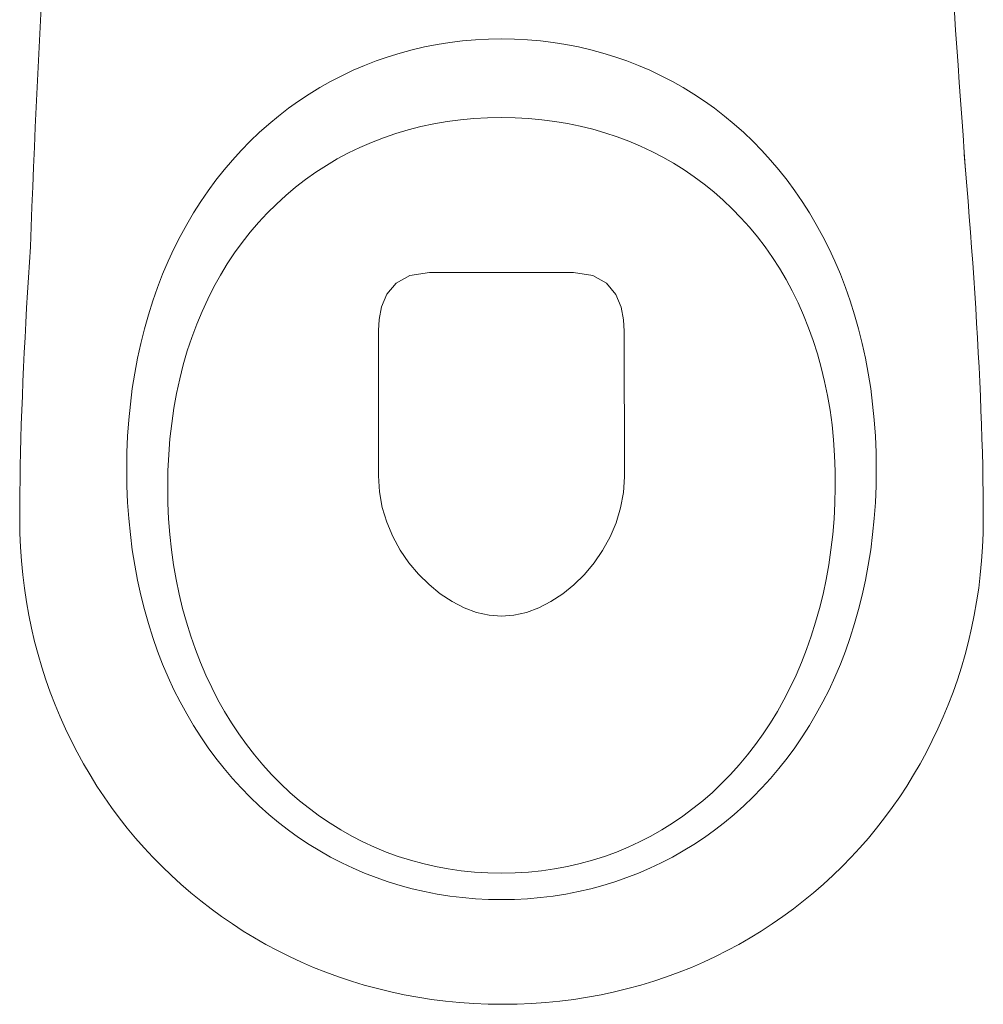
# Model space of a CAD drawing. Header units: inches. Extents: x 27484 to 71626, y -45113 to 39.
# Tile 219 of 256: x 34060 to 34096, y -22976 to -22939. Entities that reach past the tile are written whole.
import ezdxf

# ---------------------------------------------------------------- set-up
doc = ezdxf.new("R2010")
doc.units = ezdxf.units.IN
doc.header["$LTSCALE"] = 50
doc.header["$MEASUREMENT"] = 0
doc.layers.add('A-ARMATURA', color=45, linetype='Continuous', lineweight=5)

# ---------------------------------------------------------------- blocks, each defined once
blk = doc.blocks.new('A$C04280096')
at = {"layer": 'A-ARMATURA'}
for p, q in [((-28.73, -312.16), (-33.34, -313.23)), ((-24.06, -311.25), (-28.73, -312.16)), ((-19.35, -310.5), (-24.06, -311.25)), ((-14.58, -309.92), (-19.35, -310.5)), ((-9.76, -309.5), (-14.58, -309.92)), ((-4.9, -309.25), (-9.76, -309.5)), ((0, -309.16), (-4.9, -309.25)), ((4.9, -309.25), (0, -309.16)), ((9.76, -309.5), (4.9, -309.25)), ((14.58, -309.92), (9.76, -309.5)), ((19.35, -310.5), (14.58, -309.92)), ((24.06, -311.25), (19.35, -310.5)), ((28.73, -312.16), (24.06, -311.25)), ((33.34, -313.23), (28.73, -312.16)), ((-42.38, -315.84), (-46.81, -317.38)), ((-37.89, -314.45), (-42.38, -315.84)), ((-33.34, -313.23), (-37.89, -314.45)), ((37.89, -314.45), (33.34, -313.23)), ((42.38, -315.84), (37.89, -314.45)), ((46.81, -317.38), (42.38, -315.84)), ((-51.17, -319.07), (-55.46, -320.92)), ((-46.81, -317.38), (-51.17, -319.07)), ((51.17, -319.07), (46.81, -317.38)), ((55.46, -320.92), (51.17, -319.07)), ((-59.68, -322.92), (-63.82, -325.07)), ((-55.46, -320.92), (-59.68, -322.92)), ((59.68, -322.92), (55.46, -320.92)), ((63.82, -325.07), (59.68, -322.92)), ((-67.89, -327.36), (-71.87, -329.8)), ((-63.82, -325.07), (-67.89, -327.36)), ((67.89, -327.36), (63.82, -325.07)), ((71.87, -329.8), (67.89, -327.36)), ((-71.87, -329.8), (-75.77, -332.39)), ((75.77, -332.39), (71.87, -329.8)), ((-75.77, -332.39), (-79.59, -335.12)), ((79.59, -335.12), (75.77, -332.39)), ((-83.31, -338), (-86.95, -341.01)), ((-79.59, -335.12), (-83.31, -338)), ((83.31, -338), (79.59, -335.12)), ((86.95, -341.01), (83.31, -338)), ((-86.95, -341.01), (-90.49, -344.16)), ((-29.43, -341.81), (-34.09, -342.96)), ((-24.7, -340.84), (-29.43, -341.81)), ((-19.9, -340.03), (-24.7, -340.84)), ((-15.02, -339.41), (-19.9, -340.03)), ((-10.08, -338.96), (-15.02, -339.41)), ((-5.07, -338.68), (-10.08, -338.96)), ((0, -338.59), (-5.07, -338.68)), ((5.19, -338.69), (0, -338.59)), ((10.32, -338.97), (5.19, -338.69)), ((15.37, -339.45), (10.32, -338.97)), ((20.35, -340.1), (15.37, -339.45)), ((25.25, -340.95), (20.35, -340.1)), ((30.07, -341.97), (25.25, -340.95)), ((34.81, -343.17), (30.07, -341.97)), ((90.49, -344.16), (86.95, -341.01)), ((-90.49, -344.16), (-93.93, -347.45)), ((-43.15, -345.76), (-47.56, -347.41)), ((-38.66, -344.28), (-43.15, -345.76)), ((-34.09, -342.96), (-38.66, -344.28)), ((39.46, -344.55), (34.81, -343.17)), ((44.03, -346.11), (39.46, -344.55)), ((93.93, -347.45), (90.49, -344.16)), ((-93.93, -347.45), (-97.27, -350.88)), ((-51.87, -349.23), (-56.1, -351.2)), ((-47.56, -347.41), (-51.87, -349.23)), ((48.5, -347.84), (44.03, -346.11)), ((52.88, -349.74), (48.5, -347.84)), ((97.27, -350.88), (93.93, -347.45)), ((-173.36, -358.21), (-172.87, -352.37)), ((-97.27, -350.88), (-100.5, -354.44)), ((-56.1, -351.2), (-60.22, -353.34)), ((57.15, -351.81), (52.88, -349.74)), ((61.33, -354.05), (57.15, -351.81)), ((100.5, -354.44), (97.27, -350.88)), ((-100.5, -354.44), (-103.63, -358.14)), ((-64.25, -355.64), (-68.18, -358.09)), ((-60.22, -353.34), (-64.25, -355.64)), ((65.4, -356.46), (61.33, -354.05)), ((69.37, -359.03), (65.4, -356.46)), ((103.63, -358.14), (100.5, -354.44)), ((-173.83, -364.03), (-173.36, -358.21)), ((-103.63, -358.14), (-106.66, -361.96)), ((-68.18, -358.09), (-72.01, -360.7)), ((73.22, -361.76), (69.37, -359.03)), ((106.66, -361.96), (103.63, -358.14)), ((-174.29, -369.84), (-173.83, -364.03)), ((-106.66, -361.96), (-109.57, -365.92)), ((-75.72, -363.46), (-79.33, -366.37)), ((-72.01, -360.7), (-75.72, -363.46)), ((76.96, -364.64), (73.22, -361.76)), ((109.57, -365.92), (106.66, -361.96)), ((-109.57, -365.92), (-112.36, -370)), ((-79.33, -366.37), (-82.82, -369.43)), ((80.59, -367.69), (76.96, -364.64)), ((84.09, -370.89), (80.59, -367.69)), ((112.36, -370), (109.57, -365.92)), ((-174.74, -375.62), (-174.29, -369.84)), ((-112.36, -370), (-115.04, -374.21)), ((-82.82, -369.43), (-86.19, -372.63)), ((87.47, -374.25), (84.09, -370.89)), ((115.04, -374.21), (112.36, -370)), ((-115.04, -374.21), (-117.6, -378.55)), ((-86.19, -372.63), (-89.45, -375.99)), ((90.73, -377.76), (87.47, -374.25)), ((117.6, -378.55), (115.04, -374.21)), ((-175.17, -381.39), (-174.74, -375.62)), ((-117.6, -378.55), (-120.03, -383.01)), ((-89.45, -375.99), (-92.58, -379.48)), ((93.86, -381.42), (90.73, -377.76)), ((120.03, -383.01), (117.6, -378.55)), ((-175.6, -387.13), (-175.17, -381.39)), ((-92.58, -379.48), (-95.59, -383.12)), ((96.85, -385.22), (93.86, -381.42)), ((-120.03, -383.01), (-122.34, -387.59)), ((-95.59, -383.12), (-98.46, -386.9)), ((99.71, -389.17), (96.85, -385.22)), ((122.34, -387.59), (120.03, -383.01)), ((-176, -392.84), (-175.6, -387.13)), ((-122.34, -387.59), (-124.52, -392.3)), ((-98.46, -386.9), (-101.21, -390.81)), ((102.43, -393.27), (99.71, -389.17)), ((124.52, -392.3), (122.34, -387.59)), ((175.96, -386.92), (176.34, -392.64)), ((-176.4, -398.53), (-176, -392.84)), ((-124.52, -392.3), (-126.57, -397.12)), ((-101.21, -390.81), (-103.82, -394.86)), ((105.01, -397.5), (102.43, -393.27)), ((126.57, -397.12), (124.52, -392.3)), ((176.34, -392.64), (176.7, -398.34)), ((-126.57, -397.12), (-128.49, -402.06)), ((-103.82, -394.86), (-106.29, -399.05)), ((-26.84, -396.45), (-34.11, -397.56)), ((-2.06, -396.45), (-26.84, -396.45)), ((26.95, -396.45), (-2.06, -396.45)), ((34.23, -397.56), (26.95, -396.45)), ((128.49, -402.06), (126.57, -397.12)), ((-176.77, -404.18), (-176.4, -398.53)), ((-106.29, -399.05), (-108.62, -403.37)), ((-39.28, -400.49), (-42.7, -404.65)), ((-34.11, -397.56), (-39.28, -400.49)), ((39.4, -400.49), (34.23, -397.56)), ((42.81, -404.62), (39.4, -400.49)), ((107.45, -401.88), (105.01, -397.5)), ((176.7, -398.34), (177.04, -404.01)), ((-177.13, -409.8), (-176.77, -404.18)), ((-128.49, -402.06), (-130.27, -407.12)), ((-108.62, -403.37), (-110.8, -407.82)), ((-42.7, -404.65), (-44.69, -409.42)), ((44.81, -409.36), (42.81, -404.62)), ((109.74, -406.39), (107.45, -401.88)), ((130.27, -407.12), (128.49, -402.06)), ((177.04, -404.01), (177.37, -409.64)), ((-130.27, -407.12), (-131.9, -412.29)), ((-110.8, -407.82), (-112.84, -412.39)), ((111.87, -411.04), (109.74, -406.39)), ((131.9, -412.29), (130.27, -407.12)), ((-177.47, -415.39), (-177.13, -409.8)), ((-44.69, -409.42), (-45.63, -414.21)), ((45.75, -414.09), (44.81, -409.36)), ((113.86, -415.82), (111.87, -411.04)), ((177.37, -409.64), (177.68, -415.24)), ((-177.79, -420.94), (-177.47, -415.39)), ((-131.9, -412.29), (-133.4, -417.57)), ((-112.84, -412.39), (-114.73, -417.1)), ((-45.63, -414.21), (-45.84, -418.41)), ((45.97, -418.21), (45.75, -414.09)), ((133.4, -417.57), (131.9, -412.29)), ((177.68, -415.24), (177.98, -420.8)), ((-133.4, -417.57), (-134.75, -422.97)), ((-114.73, -417.1), (-116.46, -421.93)), ((-45.84, -418.41), (-45.97, -472.78)), ((45.97, -472.5), (45.97, -418.21)), ((115.69, -420.74), (113.86, -415.82)), ((134.75, -422.97), (133.4, -417.57)), ((-178.1, -426.45), (-177.79, -420.94)), ((-134.75, -422.97), (-135.95, -428.48)), ((-116.46, -421.93), (-118.04, -426.88)), ((117.36, -425.78), (115.69, -420.74)), ((135.95, -428.48), (134.75, -422.97)), ((177.98, -420.8), (178.26, -426.32)), ((-178.38, -431.91), (-178.1, -426.45)), ((118.86, -430.95), (117.36, -425.78)), ((178.26, -426.32), (178.52, -431.8)), ((-135.95, -428.48), (-137, -434.1)), ((-118.04, -426.88), (-119.46, -431.95)), ((137, -434.1), (135.95, -428.48)), ((-178.64, -437.34), (-178.38, -431.91)), ((-137, -434.1), (-137.9, -439.82)), ((-119.46, -431.95), (-120.71, -437.15)), ((120.2, -436.25), (118.86, -430.95)), ((137.9, -439.82), (137, -434.1)), ((178.52, -431.8), (178.76, -437.24)), ((-178.89, -442.71), (-178.64, -437.34)), ((-120.71, -437.15), (-121.8, -442.46)), ((121.37, -441.67), (120.2, -436.25)), ((178.76, -437.24), (178.98, -442.63)), ((-137.9, -439.82), (-138.64, -445.65)), ((138.64, -445.65), (137.9, -439.82)), ((-179.1, -448.04), (-178.89, -442.71)), ((-121.8, -442.46), (-122.72, -447.88)), ((122.37, -447.21), (121.37, -441.67)), ((178.98, -442.63), (179.18, -447.97)), ((-179.3, -453.32), (-179.1, -448.04)), ((-138.64, -445.65), (-139.22, -451.58)), ((-122.72, -447.88), (-123.47, -453.42)), ((123.2, -452.88), (122.37, -447.21)), ((139.22, -451.58), (138.64, -445.65)), ((179.18, -447.97), (179.36, -453.26)), ((-139.22, -451.58), (-139.64, -457.62)), ((139.64, -457.62), (139.22, -451.58)), ((-179.47, -458.55), (-179.3, -453.32)), ((-123.47, -453.42), (-124.05, -459.07)), ((123.84, -458.66), (123.2, -452.88)), ((179.36, -453.26), (179.52, -458.49)), ((-179.62, -463.72), (-179.47, -458.55)), ((-139.64, -457.62), (-139.89, -463.76)), ((-124.05, -459.07), (-124.44, -464.83)), ((124.31, -464.55), (123.84, -458.66)), ((139.89, -463.76), (139.64, -457.62)), ((179.52, -458.49), (179.65, -463.67)), ((-179.74, -468.83), (-179.62, -463.72)), ((-139.89, -463.76), (-139.97, -469.99)), ((-124.44, -464.83), (-124.66, -470.71)), ((124.59, -470.56), (124.31, -464.55)), ((139.97, -469.99), (139.89, -463.76)), ((179.65, -463.67), (179.76, -468.8)), ((-179.84, -473.89), (-179.74, -468.83)), ((-139.97, -469.99), (-139.89, -476.23)), ((-139.97, -469.99), (-139.97, -469.99)), ((-124.66, -470.71), (-124.69, -476.68)), ((124.69, -476.68), (124.59, -470.56)), ((139.89, -476.23), (139.97, -469.99)), ((139.97, -469.99), (139.97, -469.99)), ((179.76, -468.8), (179.85, -473.86)), ((-179.91, -478.88), (-179.84, -473.89)), ((-45.97, -472.78), (-45.58, -478.69)), ((45.6, -478.45), (45.97, -472.5)), ((45.97, -472.5), (45.97, -472.5)), ((179.85, -473.86), (179.92, -478.86)), ((-139.89, -476.23), (-139.64, -482.37)), ((-124.69, -476.68), (-124.54, -482.67)), ((-124.69, -476.68), (-124.69, -476.68)), ((124.6, -482.67), (124.69, -476.68)), ((124.69, -476.68), (124.69, -476.68)), ((139.64, -482.37), (139.89, -476.23)), ((-179.95, -483.81), (-179.91, -478.88)), ((-45.58, -478.69), (-44.5, -484.45)), ((44.55, -484.25), (45.6, -478.45)), ((179.92, -478.86), (179.95, -483.8)), ((-179.97, -488.67), (-179.95, -483.81)), ((-139.64, -482.37), (-139.22, -488.41)), ((-124.54, -482.67), (-124.21, -488.57)), ((-44.5, -484.45), (-42.8, -490)), ((42.86, -489.83), (44.55, -484.25)), ((124.33, -488.57), (124.6, -482.67)), ((139.22, -488.41), (139.64, -482.37)), ((179.95, -483.8), (179.97, -488.67)), ((-179.9, -493.91), (-179.97, -488.67)), ((-139.22, -488.41), (-138.64, -494.34)), ((-124.21, -488.57), (-123.72, -494.38)), ((123.88, -494.38), (124.33, -488.57)), ((138.64, -494.34), (139.22, -488.41)), ((179.97, -488.67), (179.9, -493.91)), ((-42.8, -490), (-40.54, -495.31)), ((40.6, -495.17), (42.86, -489.83)), ((-179.69, -499.11), (-179.9, -493.91)), ((-138.64, -494.34), (-137.9, -500.17)), ((-123.72, -494.38), (-123.06, -500.1)), ((-40.54, -495.31), (-37.77, -500.33)), ((37.83, -500.22), (40.6, -495.17)), ((123.27, -500.1), (123.88, -494.38)), ((137.9, -500.17), (138.64, -494.34)), ((179.9, -493.91), (179.69, -499.11)), ((-179.34, -504.28), (-179.69, -499.11)), ((-137.9, -500.17), (-137, -505.89)), ((-123.06, -500.1), (-122.24, -505.72)), ((-37.77, -500.33), (-34.56, -505.01)), ((34.62, -504.92), (37.83, -500.22)), ((122.48, -505.72), (123.27, -500.1)), ((137, -505.89), (137.9, -500.17)), ((179.69, -499.11), (179.33, -504.28)), ((-178.86, -509.4), (-179.34, -504.28)), ((-137, -505.89), (-135.95, -511.51)), ((-122.24, -505.72), (-121.25, -511.25)), ((-34.56, -505.01), (-30.96, -509.31)), ((31.01, -509.24), (34.62, -504.92)), ((121.53, -511.25), (122.48, -505.72)), ((135.95, -511.51), (137, -505.89)), ((179.33, -504.28), (178.85, -509.4)), ((-178.24, -514.48), (-178.86, -509.4)), ((-121.25, -511.25), (-120.1, -516.68)), ((-30.96, -509.31), (-27.04, -513.18)), ((27.08, -513.13), (31.01, -509.24)), ((120.41, -516.68), (121.53, -511.25)), ((178.85, -509.4), (178.22, -514.48)), ((-177.49, -519.52), (-178.24, -514.48)), ((-135.95, -511.51), (-134.75, -517.02)), ((-27.04, -513.18), (-22.85, -516.58)), ((22.88, -516.55), (27.08, -513.13)), ((134.75, -517.02), (135.95, -511.51)), ((178.22, -514.48), (177.46, -519.52)), ((-134.75, -517.02), (-133.4, -522.41)), ((-120.1, -516.68), (-118.8, -522)), ((-22.85, -516.58), (-18.45, -519.47)), ((18.47, -519.45), (22.88, -516.55)), ((119.13, -522), (120.41, -516.68)), ((133.4, -522.41), (134.75, -517.02)), ((-176.61, -524.51), (-177.49, -519.52)), ((-133.4, -522.41), (-131.9, -527.7)), ((-118.8, -522), (-117.34, -527.21)), ((-18.45, -519.47), (-13.91, -521.79)), ((-13.91, -521.79), (-9.28, -523.5)), ((9.29, -523.5), (13.92, -521.78)), ((13.92, -521.78), (18.47, -519.45)), ((117.69, -527.21), (119.13, -522)), ((131.9, -527.7), (133.4, -522.41)), ((177.46, -519.52), (176.57, -524.51)), ((-175.6, -529.45), (-176.61, -524.51)), ((-9.28, -523.5), (-4.62, -524.57)), ((-4.62, -524.57), (0, -524.93)), ((0, -524.93), (4.62, -524.56)), ((4.62, -524.56), (9.29, -523.5)), ((176.57, -524.51), (175.55, -529.45)), ((-174.46, -534.34), (-175.6, -529.45)), ((-131.9, -527.7), (-130.27, -532.87)), ((-117.34, -527.21), (-115.73, -532.32)), ((116.1, -532.32), (117.69, -527.21)), ((130.27, -532.87), (131.9, -527.7)), ((175.55, -529.45), (174.4, -534.34)), ((-130.27, -532.87), (-128.49, -537.93)), ((-115.73, -532.32), (-113.97, -537.32)), ((114.35, -537.32), (116.1, -532.32)), ((128.49, -537.93), (130.27, -532.87)), ((-173.19, -539.18), (-174.46, -534.34)), ((174.4, -534.34), (173.12, -539.18)), ((-171.8, -543.97), (-173.19, -539.18)), ((-128.49, -537.93), (-126.57, -542.87)), ((-113.97, -537.32), (-112.07, -542.2)), ((112.46, -542.2), (114.35, -537.32)), ((126.57, -542.87), (128.49, -537.93)), ((173.12, -539.18), (171.72, -543.97)), ((-170.29, -548.7), (-171.8, -543.97)), ((-126.57, -542.87), (-124.52, -547.69)), ((-112.07, -542.2), (-110.02, -546.96)), ((110.41, -546.96), (112.46, -542.2)), ((124.52, -547.69), (126.57, -542.87)), ((171.72, -543.97), (170.19, -548.7)), ((-124.52, -547.69), (-122.34, -552.4)), ((-110.02, -546.96), (-107.83, -551.6)), ((108.23, -551.6), (110.41, -546.96)), ((122.34, -552.4), (124.52, -547.69)), ((-168.66, -553.37), (-170.29, -548.7)), ((-107.83, -551.6), (-105.51, -556.12)), ((105.9, -556.12), (108.23, -551.6)), ((170.19, -548.7), (168.54, -553.37)), ((-166.9, -557.98), (-168.66, -553.37)), ((-122.34, -552.4), (-120.03, -556.98)), ((120.03, -556.98), (122.34, -552.4)), ((168.54, -553.37), (166.77, -557.98)), ((-165.03, -562.53), (-166.9, -557.98)), ((-120.03, -556.98), (-117.6, -561.44)), ((-105.51, -556.12), (-103.04, -560.51)), ((103.43, -560.51), (105.9, -556.12)), ((117.6, -561.44), (120.03, -556.98)), ((166.77, -557.98), (164.88, -562.53)), ((-163.04, -567.01), (-165.03, -562.53)), ((-117.6, -561.44), (-115.04, -565.77)), ((-103.04, -560.51), (-100.45, -564.77)), ((100.83, -564.77), (103.43, -560.51)), ((115.04, -565.77), (117.6, -561.44)), ((164.88, -562.53), (162.87, -567.01)), ((-115.04, -565.77), (-112.36, -569.99)), ((-100.45, -564.77), (-97.72, -568.9)), ((98.09, -568.9), (100.83, -564.77)), ((112.36, -569.99), (115.04, -565.77)), ((-160.93, -571.42), (-163.04, -567.01)), ((-112.36, -569.99), (-109.57, -574.07)), ((-97.72, -568.9), (-94.87, -572.9)), ((95.23, -572.9), (98.09, -568.9)), ((109.57, -574.07), (112.36, -569.99)), ((162.87, -567.01), (160.75, -571.42)), ((-158.71, -575.77), (-160.93, -571.42)), ((-94.87, -572.9), (-91.89, -576.75)), ((92.23, -576.75), (95.23, -572.9)), ((160.75, -571.42), (158.51, -575.77)), ((-156.38, -580.05), (-158.71, -575.77)), ((-109.57, -574.07), (-106.66, -578.03)), ((-91.89, -576.75), (-88.79, -580.47)), ((89.12, -580.47), (92.23, -576.75)), ((106.66, -578.03), (109.57, -574.07)), ((158.51, -575.77), (156.16, -580.05)), ((-153.94, -584.25), (-156.38, -580.05)), ((-106.66, -578.03), (-103.63, -581.85)), ((-88.79, -580.47), (-85.56, -584.04)), ((85.88, -584.04), (89.12, -580.47)), ((103.63, -581.85), (106.66, -578.03)), ((156.16, -580.05), (153.69, -584.25)), ((-151.39, -588.38), (-153.94, -584.25)), ((-103.63, -581.85), (-100.5, -585.55)), ((-85.56, -584.04), (-82.22, -587.47)), ((82.52, -587.47), (85.88, -584.04)), ((100.5, -585.55), (103.63, -581.85)), ((153.69, -584.25), (151.12, -588.38)), ((-148.73, -592.43), (-151.39, -588.38)), ((-100.5, -585.55), (-97.27, -589.11)), ((-82.22, -587.47), (-78.77, -590.75)), ((79.05, -590.75), (82.52, -587.47)), ((97.27, -589.11), (100.5, -585.55)), ((151.12, -588.38), (148.44, -592.43)), ((-97.27, -589.11), (-93.93, -592.53)), ((-78.77, -590.75), (-75.2, -593.87)), ((75.46, -593.87), (79.05, -590.75)), ((93.93, -592.53), (97.27, -589.11)), ((-145.96, -596.41), (-148.73, -592.43)), ((-93.93, -592.53), (-90.49, -595.82)), ((-90.49, -595.82), (-86.95, -598.98)), ((-75.2, -593.87), (-71.53, -596.84)), ((71.77, -596.84), (75.46, -593.87)), ((86.95, -598.98), (90.49, -595.82)), ((90.49, -595.82), (93.93, -592.53)), ((148.44, -592.43), (145.66, -596.41)), ((-143.09, -600.3), (-145.96, -596.41)), ((-86.95, -598.98), (-83.31, -601.99)), ((-71.53, -596.84), (-67.75, -599.66)), ((-67.75, -599.66), (-63.86, -602.31)), ((64.06, -602.31), (67.96, -599.66)), ((67.96, -599.66), (71.77, -596.84)), ((83.31, -601.99), (86.95, -598.98)), ((145.66, -596.41), (142.77, -600.3)), ((-140.12, -604.11), (-143.09, -600.3)), ((-83.31, -601.99), (-79.59, -604.86)), ((-63.86, -602.31), (-59.87, -604.8)), ((60.05, -604.8), (64.06, -602.31)), ((79.59, -604.86), (83.31, -601.99)), ((142.77, -600.3), (139.77, -604.11)), ((-137.05, -607.83), (-140.12, -604.11)), ((-79.59, -604.86), (-75.77, -607.6)), ((-59.87, -604.8), (-55.79, -607.12)), ((-55.79, -607.12), (-51.6, -609.27)), ((51.74, -609.27), (55.94, -607.12)), ((55.94, -607.12), (60.05, -604.8)), ((75.77, -607.6), (79.59, -604.86)), ((139.77, -604.11), (136.68, -607.83)), ((-133.88, -611.47), (-137.05, -607.83)), ((-75.77, -607.6), (-71.87, -610.18)), ((-71.87, -610.18), (-67.89, -612.63)), ((-51.6, -609.27), (-47.33, -611.25)), ((47.44, -611.25), (51.74, -609.27)), ((67.89, -612.63), (71.87, -610.18)), ((71.87, -610.18), (75.77, -607.6)), ((136.68, -607.83), (133.49, -611.47)), ((-130.61, -615.02), (-133.88, -611.47)), ((-67.89, -612.63), (-63.82, -614.92)), ((-47.33, -611.25), (-42.96, -613.06)), ((-42.96, -613.06), (-38.51, -614.68)), ((38.58, -614.68), (43.06, -613.06)), ((43.06, -613.06), (47.44, -611.25)), ((63.82, -614.92), (67.89, -612.63)), ((133.49, -611.47), (130.19, -615.02)), ((-127.25, -618.47), (-130.61, -615.02)), ((-63.82, -614.92), (-59.68, -617.07)), ((-59.68, -617.07), (-55.46, -619.07)), ((-38.51, -614.68), (-33.96, -616.13)), ((-33.96, -616.13), (-29.34, -617.39)), ((-29.34, -617.39), (-24.64, -618.47)), ((24.67, -618.47), (29.39, -617.39)), ((29.39, -617.39), (34.03, -616.13)), ((34.03, -616.13), (38.58, -614.68)), ((55.46, -619.07), (59.68, -617.07)), ((59.68, -617.07), (63.82, -614.92)), ((130.19, -615.02), (126.81, -618.47)), ((-123.79, -621.84), (-127.25, -618.47)), ((-120.23, -625.1), (-123.79, -621.84)), ((-55.46, -619.07), (-51.17, -620.92)), ((-51.17, -620.92), (-46.81, -622.61)), ((-24.64, -618.47), (-19.85, -619.36)), ((-19.85, -619.36), (-15, -620.05)), ((-15, -620.05), (-10.07, -620.55)), ((-10.07, -620.55), (-5.07, -620.85)), ((-5.07, -620.85), (0, -620.96)), ((0, -620.96), (5.07, -620.85)), ((0, -620.96), (0, -620.96)), ((5.07, -620.85), (10.07, -620.55)), ((10.07, -620.55), (15.01, -620.05)), ((15.01, -620.05), (19.88, -619.36)), ((19.88, -619.36), (24.67, -618.47)), ((46.81, -622.61), (51.17, -620.92)), ((51.17, -620.92), (55.46, -619.07)), ((123.32, -621.84), (119.75, -625.1)), ((126.81, -618.47), (123.32, -621.84)), ((-116.59, -628.27), (-120.23, -625.1)), ((-46.81, -622.61), (-42.38, -624.15)), ((-42.38, -624.15), (-37.89, -625.53)), ((37.89, -625.53), (42.38, -624.15)), ((42.38, -624.15), (46.81, -622.61)), ((119.75, -625.1), (116.08, -628.27)), ((-112.85, -631.35), (-116.59, -628.27)), ((-37.89, -625.53), (-33.34, -626.76)), ((-33.34, -626.76), (-28.73, -627.83)), ((-28.73, -627.83), (-24.06, -628.74)), ((-24.06, -628.74), (-19.35, -629.49)), ((19.35, -629.49), (24.06, -628.74)), ((24.06, -628.74), (28.73, -627.83)), ((28.73, -627.83), (33.34, -626.76)), ((33.34, -626.76), (37.89, -625.53)), ((116.08, -628.27), (112.33, -631.35)), ((-109.03, -634.32), (-112.85, -631.35)), ((-19.35, -629.49), (-14.58, -630.07)), ((-14.58, -630.07), (-9.76, -630.49)), ((-9.76, -630.49), (-4.9, -630.74)), ((-4.9, -630.74), (0, -630.82)), ((0, -630.82), (4.9, -630.74)), ((0, -630.82), (0, -630.82)), ((4.9, -630.74), (9.76, -630.49)), ((9.76, -630.49), (14.58, -630.07)), ((14.58, -630.07), (19.35, -629.49)), ((112.33, -631.35), (108.48, -634.32)), ((-105.12, -637.18), (-109.03, -634.32)), ((108.48, -634.32), (104.55, -637.18)), ((-101.13, -639.94), (-105.12, -637.18)), ((-97.05, -642.6), (-101.13, -639.94)), ((100.53, -639.94), (96.44, -642.6)), ((104.55, -637.18), (100.53, -639.94)), ((-92.89, -645.14), (-97.05, -642.6)), ((96.44, -642.6), (92.26, -645.14)), ((-88.65, -647.58), (-92.89, -645.14)), ((-84.33, -649.89), (-88.65, -647.58)), ((88, -647.58), (83.66, -649.89)), ((92.26, -645.14), (88, -647.58)), ((-79.94, -652.1), (-84.33, -649.89)), ((83.66, -649.89), (79.25, -652.1)), ((-75.47, -654.18), (-79.94, -652.1)), ((-70.92, -656.15), (-75.47, -654.18)), ((74.76, -654.18), (70.2, -656.15)), ((79.25, -652.1), (74.76, -654.18)), ((-66.31, -657.99), (-70.92, -656.15)), ((-61.62, -659.71), (-66.31, -657.99)), ((65.56, -657.99), (60.86, -659.71)), ((70.2, -656.15), (65.56, -657.99)), ((-56.86, -661.31), (-61.62, -659.71)), ((-52.04, -662.77), (-56.86, -661.31)), ((56.09, -661.31), (51.25, -662.77)), ((60.86, -659.71), (56.09, -661.31)), ((-47.15, -664.11), (-52.04, -662.77)), ((-42.19, -665.32), (-47.15, -664.11)), ((-37.17, -666.39), (-42.19, -665.32)), ((41.38, -665.32), (36.35, -666.39)), ((46.35, -664.11), (41.38, -665.32)), ((51.25, -662.77), (46.35, -664.11)), ((-32.1, -667.32), (-37.17, -666.39)), ((-26.96, -668.12), (-32.1, -667.32)), ((-21.76, -668.77), (-26.96, -668.12)), ((-16.51, -669.29), (-21.76, -668.77)), ((-11.2, -669.66), (-16.51, -669.29)), ((-5.84, -669.88), (-11.2, -669.66)), ((10.35, -669.66), (4.98, -669.88)), ((15.66, -669.29), (10.35, -669.66)), ((20.92, -668.77), (15.66, -669.29)), ((26.12, -668.12), (20.92, -668.77)), ((31.26, -667.32), (26.12, -668.12)), ((36.35, -666.39), (31.26, -667.32)), ((-0.43, -669.95), (-5.84, -669.88)), ((4.98, -669.88), (-0.43, -669.95))]:
    blk.add_line(p, q, dxfattribs=at)
at = {"layer": 'A-ARMATURA', "linetype": 'Continuous'}
for centre, radius, start, end in [((-8576.26, 264.4), 8425.94, 355.762455, 357.188478), ((-5010.96, -574.67), 5190.32, 2.07305, 4.71198)]:
    blk.add_arc(centre, radius, start, end, dxfattribs=at)
blk = doc.blocks.new('A$C6D4569AD')
at = {"layer": 'A-ARMATURA', "xscale": -0.09999999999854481, "yscale": 0.1000000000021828, "zscale": 0.1, "rotation": 270}
blk.add_blockref('A$C04280096', (15.03, 0), dxfattribs=at)

msp = doc.modelspace()

# ---------------------------------------------------------------- block references
at = {"layer": 'A-ARMATURA', "lineweight": -3, "rotation": 90}
msp.add_blockref('A$C6D4569AD', (34078.0663, -22923.99927), dxfattribs=at)

doc.saveas('drawing.dxf')
